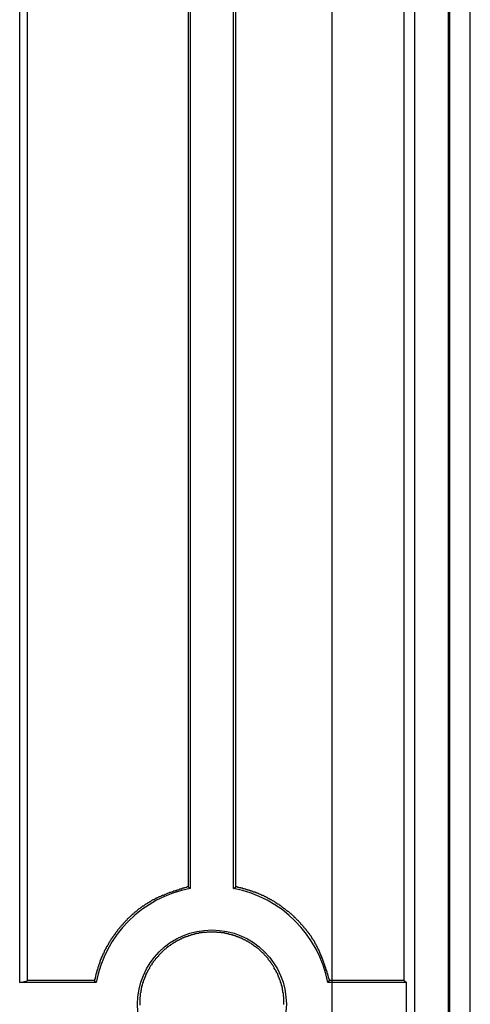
# Model space of a CAD drawing. Header units: millimetres. Extents: x 7187 to 8806, y -3756 to -2918.
# Tile 173 of 250: x 8392 to 8401, y -3543 to -3522. Entities that reach past the tile are written whole.
import ezdxf

# ---------------------------------------------------------------- set-up
doc = ezdxf.new("R2010")
doc.units = ezdxf.units.MM
doc.header["$LTSCALE"] = 3

msp = doc.modelspace()

# ---------------------------------------------------------------- linework, layer by layer
at = {"color": 3, "linetype": 'Continuous', "lineweight": 30}
msp.add_line((8398.58, -3656.206), (8398.58, -3429.206), dxfattribs=at)
at = {"linetype": 'Continuous', "lineweight": 30}
for p, q in [((8400.295, -3435.006), (8400.295, -3650.406)), ((8400.995, -3435.006), (8400.995, -3650.406)), ((8401.022, -3435.006), (8401.022, -3650.406)), ((8401.455, -3650.331), (8401.455, -3435.081)), ((8392.081, -3542.254), (8392.081, -3502.158)), ((8392.238, -3502.197), (8392.238, -3542.215)), ((8400.08, -3542.207), (8400.08, -3502.205)), ((8395.584, -3504.152), (8395.584, -3540.26)), ((8395.628, -3504.116), (8395.628, -3540.296)), ((8396.532, -3540.296), (8396.532, -3504.116)), ((8396.576, -3540.259), (8396.576, -3504.153)), ((8392.081, -3542.254), (8392.238, -3542.215)), ((8393.67, -3542.254), (8392.081, -3542.254)), ((8400.128, -3542.254), (8398.49, -3542.254)), ((8400.08, -3542.207), (8400.128, -3542.254)), ((8400.128, -3543.158), (8400.128, -3542.254))]:
    msp.add_line(p, q, dxfattribs=at)
at = {"linetype": 'Continuous', "lineweight": 30, "flags": 128}
for points in [[(8395.628, -3540.296), (8395.623, -3540.292), (8395.584, -3540.26)], [(8396.532, -3540.296), (8396.536, -3540.292), (8396.576, -3540.259)], [(8393.67, -3542.254), (8393.666, -3542.249), (8393.636, -3542.213)], [(8398.49, -3542.254), (8398.493, -3542.249), (8398.528, -3542.208)]]:
    msp.add_lwpolyline(points, dxfattribs=at)
at = {"linetype": 'Continuous', "lineweight": 30}
for points in [[(8395.588, -3540.261, 0), (8395.568, -3540.261, 0), (8395.558, -3540.271, 0), (8395.548, -3540.271, 0), (8395.538, -3540.271, 0), (8395.518, -3540.281, 0), (8395.508, -3540.281, 0), (8395.498, -3540.291, 0), (8395.488, -3540.291, 0), (8395.468, -3540.291, 0), (8395.458, -3540.301, 0), (8395.448, -3540.301, 0), (8395.438, -3540.311, 0), (8395.418, -3540.311, 0), (8395.408, -3540.311, 0), (8395.398, -3540.321, 0), (8395.388, -3540.321, 0), (8395.368, -3540.331, 0), (8395.358, -3540.331, 0), (8395.348, -3540.331, 0), (8395.338, -3540.341, 0), (8395.318, -3540.341, 0), (8395.308, -3540.351, 0), (8395.298, -3540.351, 0), (8395.288, -3540.351, 0), (8395.268, -3540.361, 0), (8395.258, -3540.361, 0), (8395.248, -3540.371, 0), (8395.238, -3540.371, 0), (8395.218, -3540.381, 0), (8395.208, -3540.381, 0), (8395.198, -3540.381, 0), (8395.188, -3540.391, 0), (8395.178, -3540.391, 0), (8395.158, -3540.401, 0), (8395.148, -3540.401, 0), (8395.138, -3540.411, 0), (8395.128, -3540.411, 0), (8395.108, -3540.421, 0), (8395.098, -3540.421, 0), (8395.088, -3540.431, 0), (8395.078, -3540.431, 0), (8395.068, -3540.441, 0), (8395.048, -3540.441, 0), (8395.038, -3540.451, 0), (8395.028, -3540.451, 0), (8395.018, -3540.461, 0), (8395.008, -3540.461, 0), (8394.988, -3540.471, 0), (8394.978, -3540.471, 0), (8394.968, -3540.481, 0), (8394.958, -3540.481, 0), (8394.948, -3540.491, 0), (8394.938, -3540.491, 0), (8394.918, -3540.501, 0), (8394.908, -3540.501, 0), (8394.898, -3540.511, 0), (8394.888, -3540.521, 0), (8394.878, -3540.521, 0), (8394.868, -3540.531, 0), (8394.848, -3540.531, 0), (8394.838, -3540.541, 0), (8394.828, -3540.551, 0), (8394.818, -3540.551, 0), (8394.808, -3540.561, 0), (8394.798, -3540.571, 0), (8394.788, -3540.571, 0), (8394.778, -3540.581, 0), (8394.758, -3540.591, 0), (8394.748, -3540.591, 0), (8394.738, -3540.601, 0), (8394.728, -3540.611, 0), (8394.718, -3540.611, 0), (8394.708, -3540.621, 0), (8394.698, -3540.631, 0), (8394.688, -3540.631, 0), (8394.678, -3540.641, 0), (8394.668, -3540.651, 0), (8394.658, -3540.661, 0), (8394.638, -3540.661, 0), (8394.628, -3540.671, 0), (8394.618, -3540.681, 0), (8394.608, -3540.691, 0), (8394.598, -3540.691, 0), (8394.588, -3540.701, 0), (8394.578, -3540.711, 0), (8394.568, -3540.721, 0), (8394.558, -3540.721, 0), (8394.548, -3540.731, 0), (8394.538, -3540.741, 0), (8394.528, -3540.751, 0), (8394.518, -3540.761, 0), (8394.508, -3540.771, 0), (8394.498, -3540.771, 0), (8394.488, -3540.781, 0), (8394.478, -3540.791, 0), (8394.468, -3540.801, 0), (8394.458, -3540.811, 0), (8394.448, -3540.821, 0), (8394.438, -3540.831, 0), (8394.428, -3540.831, 0), (8394.418, -3540.841, 0), (8394.408, -3540.851, 0), (8394.398, -3540.861, 0), (8394.388, -3540.871, 0), (8394.378, -3540.881, 0), (8394.368, -3540.891, 0), (8394.358, -3540.901, 0), (8394.348, -3540.911, 0), (8394.338, -3540.911, 0), (8394.328, -3540.921, 0), (8394.318, -3540.931, 0), (8394.318, -3540.941, 0), (8394.308, -3540.951, 0), (8394.298, -3540.961, 0), (8394.288, -3540.971, 0), (8394.278, -3540.981, 0), (8394.268, -3540.991, 0), (8394.258, -3541.001, 0), (8394.248, -3541.011, 0), (8394.238, -3541.021, 0), (8394.228, -3541.031, 0), (8394.228, -3541.041, 0), (8394.218, -3541.051, 0), (8394.208, -3541.061, 0), (8394.198, -3541.071, 0), (8394.188, -3541.081, 0), (8394.178, -3541.091, 0), (8394.168, -3541.101, 0), (8394.158, -3541.111, 0), (8394.158, -3541.121, 0), (8394.148, -3541.131, 0), (8394.138, -3541.141, 0), (8394.128, -3541.151, 0), (8394.118, -3541.161, 0), (8394.118, -3541.171, 0), (8394.108, -3541.181, 0), (8394.098, -3541.191, 0), (8394.088, -3541.201, 0), (8394.078, -3541.211, 0), (8394.078, -3541.221, 0), (8394.068, -3541.231, 0), (8394.058, -3541.251, 0), (8394.048, -3541.261, 0), (8394.038, -3541.271, 0), (8394.038, -3541.281, 0), (8394.028, -3541.291, 0), (8394.018, -3541.301, 0), (8394.008, -3541.311, 0), (8394.008, -3541.321, 0), (8393.998, -3541.331, 0), (8393.988, -3541.341, 0), (8393.978, -3541.351, 0), (8393.978, -3541.361, 0), (8393.968, -3541.381, 0), (8393.958, -3541.391, 0), (8393.958, -3541.401, 0), (8393.948, -3541.411, 0), (8393.938, -3541.421, 0), (8393.938, -3541.431, 0), (8393.928, -3541.441, 0), (8393.918, -3541.451, 0), (8393.918, -3541.471, 0), (8393.908, -3541.481, 0), (8393.898, -3541.491, 0), (8393.898, -3541.501, 0), (8393.888, -3541.511, 0), (8393.878, -3541.521, 0), (8393.878, -3541.531, 0), (8393.868, -3541.551, 0), (8393.868, -3541.561, 0), (8393.858, -3541.571, 0), (8393.848, -3541.581, 0), (8393.848, -3541.591, 0), (8393.838, -3541.601, 0), (8393.838, -3541.621, 0), (8393.828, -3541.631, 0), (8393.828, -3541.641, 0), (8393.818, -3541.651, 0), (8393.808, -3541.661, 0), (8393.808, -3541.681, 0), (8393.798, -3541.691, 0), (8393.798, -3541.701, 0), (8393.788, -3541.711, 0), (8393.788, -3541.721, 0), (8393.778, -3541.741, 0), (8393.778, -3541.751, 0), (8393.768, -3541.761, 0), (8393.768, -3541.771, 0), (8393.758, -3541.781, 0), (8393.758, -3541.801, 0), (8393.748, -3541.811, 0), (8393.748, -3541.821, 0), (8393.748, -3541.831, 0), (8393.738, -3541.851, 0), (8393.738, -3541.861, 0), (8393.728, -3541.871, 0), (8393.728, -3541.881, 0), (8393.718, -3541.901, 0), (8393.718, -3541.911, 0), (8393.718, -3541.921, 0), (8393.708, -3541.931, 0), (8393.708, -3541.951, 0), (8393.708, -3541.961, 0), (8393.698, -3541.971, 0), (8393.698, -3541.981, 0), (8393.688, -3542.001, 0), (8393.688, -3542.011, 0), (8393.688, -3542.021, 0), (8393.678, -3542.031, 0), (8393.678, -3542.051, 0), (8393.678, -3542.061, 0), (8393.668, -3542.071, 0), (8393.668, -3542.081, 0), (8393.668, -3542.101, 0), (8393.658, -3542.111, 0), (8393.658, -3542.121, 0), (8393.658, -3542.141, 0), (8393.648, -3542.151, 0), (8393.648, -3542.161, 0), (8393.648, -3542.171, 0), (8393.638, -3542.191, 0), (8393.638, -3542.201, 0), (8393.638, -3542.211, 0)], [(8398.528, -3542.211, 0), (8398.528, -3542.191, 0), (8398.518, -3542.181, 0), (8398.518, -3542.171, 0), (8398.508, -3542.161, 0), (8398.508, -3542.141, 0), (8398.508, -3542.131, 0), (8398.498, -3542.121, 0), (8398.498, -3542.111, 0), (8398.488, -3542.091, 0), (8398.488, -3542.081, 0), (8398.488, -3542.071, 0), (8398.478, -3542.061, 0), (8398.478, -3542.041, 0), (8398.478, -3542.031, 0), (8398.468, -3542.021, 0), (8398.468, -3542.011, 0), (8398.458, -3541.991, 0), (8398.458, -3541.981, 0), (8398.448, -3541.971, 0), (8398.448, -3541.961, 0), (8398.448, -3541.941, 0), (8398.438, -3541.931, 0), (8398.438, -3541.921, 0), (8398.428, -3541.911, 0), (8398.428, -3541.891, 0), (8398.428, -3541.881, 0), (8398.418, -3541.871, 0), (8398.418, -3541.861, 0), (8398.408, -3541.841, 0), (8398.408, -3541.831, 0), (8398.398, -3541.821, 0), (8398.398, -3541.811, 0), (8398.388, -3541.791, 0), (8398.388, -3541.781, 0), (8398.388, -3541.771, 0), (8398.378, -3541.761, 0), (8398.378, -3541.751, 0), (8398.368, -3541.731, 0), (8398.368, -3541.721, 0), (8398.358, -3541.711, 0), (8398.358, -3541.701, 0), (8398.348, -3541.681, 0), (8398.348, -3541.671, 0), (8398.338, -3541.661, 0), (8398.338, -3541.651, 0), (8398.328, -3541.641, 0), (8398.328, -3541.621, 0), (8398.318, -3541.611, 0), (8398.318, -3541.601, 0), (8398.308, -3541.591, 0), (8398.308, -3541.581, 0), (8398.298, -3541.571, 0), (8398.288, -3541.551, 0), (8398.288, -3541.541, 0), (8398.278, -3541.531, 0), (8398.278, -3541.521, 0), (8398.268, -3541.511, 0), (8398.268, -3541.501, 0), (8398.258, -3541.481, 0), (8398.248, -3541.471, 0), (8398.248, -3541.461, 0), (8398.238, -3541.451, 0), (8398.228, -3541.441, 0), (8398.228, -3541.431, 0), (8398.218, -3541.421, 0), (8398.218, -3541.401, 0), (8398.208, -3541.391, 0), (8398.198, -3541.381, 0), (8398.198, -3541.371, 0), (8398.188, -3541.361, 0), (8398.178, -3541.351, 0), (8398.168, -3541.341, 0), (8398.168, -3541.331, 0), (8398.158, -3541.321, 0), (8398.148, -3541.301, 0), (8398.148, -3541.291, 0), (8398.138, -3541.281, 0), (8398.128, -3541.271, 0), (8398.118, -3541.261, 0), (8398.118, -3541.251, 0), (8398.108, -3541.241, 0), (8398.098, -3541.231, 0), (8398.088, -3541.221, 0), (8398.088, -3541.211, 0), (8398.078, -3541.201, 0), (8398.068, -3541.191, 0), (8398.058, -3541.181, 0), (8398.048, -3541.171, 0), (8398.048, -3541.161, 0), (8398.038, -3541.151, 0), (8398.028, -3541.141, 0), (8398.018, -3541.131, 0), (8398.008, -3541.121, 0), (8397.998, -3541.111, 0), (8397.998, -3541.101, 0), (8397.988, -3541.091, 0), (8397.978, -3541.081, 0), (8397.968, -3541.071, 0), (8397.958, -3541.061, 0), (8397.948, -3541.051, 0), (8397.938, -3541.041, 0), (8397.928, -3541.031, 0), (8397.928, -3541.021, 0), (8397.918, -3541.011, 0), (8397.908, -3541.001, 0), (8397.898, -3540.991, 0), (8397.888, -3540.981, 0), (8397.878, -3540.971, 0), (8397.868, -3540.961, 0), (8397.858, -3540.951, 0), (8397.848, -3540.941, 0), (8397.838, -3540.931, 0), (8397.828, -3540.921, 0), (8397.818, -3540.911, 0), (8397.808, -3540.901, 0), (8397.798, -3540.901, 0), (8397.788, -3540.891, 0), (8397.788, -3540.881, 0), (8397.778, -3540.871, 0), (8397.768, -3540.861, 0), (8397.758, -3540.851, 0), (8397.748, -3540.841, 0), (8397.738, -3540.831, 0), (8397.728, -3540.821, 0), (8397.718, -3540.821, 0), (8397.708, -3540.811, 0), (8397.698, -3540.801, 0), (8397.688, -3540.791, 0), (8397.678, -3540.781, 0), (8397.668, -3540.771, 0), (8397.658, -3540.771, 0), (8397.638, -3540.761, 0), (8397.628, -3540.751, 0), (8397.618, -3540.741, 0), (8397.608, -3540.731, 0), (8397.598, -3540.721, 0), (8397.588, -3540.721, 0), (8397.578, -3540.711, 0), (8397.568, -3540.701, 0), (8397.558, -3540.691, 0), (8397.548, -3540.691, 0), (8397.538, -3540.681, 0), (8397.528, -3540.671, 0), (8397.518, -3540.661, 0), (8397.508, -3540.651, 0), (8397.498, -3540.651, 0), (8397.488, -3540.641, 0), (8397.478, -3540.631, 0), (8397.458, -3540.621, 0), (8397.448, -3540.621, 0), (8397.438, -3540.611, 0), (8397.428, -3540.601, 0), (8397.418, -3540.601, 0), (8397.408, -3540.591, 0), (8397.398, -3540.581, 0), (8397.388, -3540.571, 0), (8397.378, -3540.571, 0), (8397.368, -3540.561, 0), (8397.348, -3540.551, 0), (8397.338, -3540.551, 0), (8397.328, -3540.541, 0), (8397.318, -3540.531, 0), (8397.308, -3540.531, 0), (8397.298, -3540.521, 0), (8397.288, -3540.521, 0), (8397.268, -3540.511, 0), (8397.258, -3540.501, 0), (8397.248, -3540.501, 0), (8397.238, -3540.491, 0), (8397.228, -3540.481, 0), (8397.218, -3540.481, 0), (8397.198, -3540.471, 0), (8397.188, -3540.471, 0), (8397.178, -3540.461, 0), (8397.168, -3540.461, 0), (8397.158, -3540.451, 0), (8397.148, -3540.441, 0), (8397.128, -3540.441, 0), (8397.118, -3540.431, 0), (8397.108, -3540.431, 0), (8397.098, -3540.421, 0), (8397.088, -3540.421, 0), (8397.068, -3540.411, 0), (8397.058, -3540.411, 0), (8397.048, -3540.401, 0), (8397.038, -3540.401, 0), (8397.028, -3540.391, 0), (8397.008, -3540.391, 0), (8396.998, -3540.381, 0), (8396.988, -3540.381, 0), (8396.978, -3540.371, 0), (8396.968, -3540.371, 0), (8396.948, -3540.371, 0), (8396.938, -3540.361, 0), (8396.928, -3540.361, 0), (8396.918, -3540.351, 0), (8396.898, -3540.351, 0), (8396.888, -3540.341, 0), (8396.878, -3540.341, 0), (8396.868, -3540.341, 0), (8396.848, -3540.331, 0), (8396.838, -3540.331, 0), (8396.828, -3540.331, 0), (8396.818, -3540.321, 0), (8396.798, -3540.321, 0), (8396.788, -3540.311, 0), (8396.778, -3540.311, 0), (8396.768, -3540.311, 0), (8396.748, -3540.301, 0), (8396.738, -3540.301, 0), (8396.728, -3540.301, 0), (8396.718, -3540.291, 0), (8396.698, -3540.291, 0), (8396.688, -3540.291, 0), (8396.678, -3540.281, 0), (8396.668, -3540.281, 0), (8396.648, -3540.281, 0), (8396.638, -3540.271, 0), (8396.628, -3540.271, 0), (8396.618, -3540.271, 0), (8396.598, -3540.261, 0), (8396.588, -3540.261, 0), (8396.578, -3540.261, 0)], [(8397.578, -3542.711, 0), (8397.578, -3542.701, 0), (8397.578, -3542.691, 0), (8397.578, -3542.671, 0), (8397.578, -3542.661, 0), (8397.578, -3542.651, 0), (8397.578, -3542.631, 0), (8397.578, -3542.621, 0), (8397.578, -3542.611, 0), (8397.578, -3542.591, 0), (8397.578, -3542.581, 0), (8397.578, -3542.571, 0), (8397.578, -3542.551, 0), (8397.568, -3542.541, 0), (8397.568, -3542.531, 0), (8397.568, -3542.511, 0), (8397.568, -3542.501, 0), (8397.568, -3542.491, 0), (8397.568, -3542.471, 0), (8397.558, -3542.461, 0), (8397.558, -3542.451, 0), (8397.558, -3542.431, 0), (8397.558, -3542.421, 0), (8397.548, -3542.411, 0), (8397.548, -3542.391, 0), (8397.548, -3542.381, 0), (8397.548, -3542.371, 0), (8397.538, -3542.351, 0), (8397.538, -3542.341, 0), (8397.538, -3542.331, 0), (8397.528, -3542.311, 0), (8397.528, -3542.301, 0), (8397.528, -3542.291, 0), (8397.518, -3542.271, 0), (8397.518, -3542.261, 0), (8397.508, -3542.251, 0), (8397.508, -3542.241, 0), (8397.508, -3542.221, 0), (8397.498, -3542.211, 0), (8397.498, -3542.201, 0), (8397.488, -3542.191, 0), (8397.488, -3542.171, 0), (8397.478, -3542.161, 0), (8397.478, -3542.151, 0), (8397.468, -3542.141, 0), (8397.468, -3542.121, 0), (8397.458, -3542.111, 0), (8397.458, -3542.101, 0), (8397.448, -3542.091, 0), (8397.448, -3542.071, 0), (8397.438, -3542.061, 0), (8397.428, -3542.051, 0), (8397.428, -3542.041, 0), (8397.418, -3542.021, 0), (8397.418, -3542.011, 0), (8397.408, -3542.001, 0), (8397.398, -3541.991, 0), (8397.398, -3541.981, 0), (8397.388, -3541.971, 0), (8397.378, -3541.951, 0), (8397.378, -3541.941, 0), (8397.368, -3541.931, 0), (8397.358, -3541.921, 0), (8397.358, -3541.911, 0), (8397.348, -3541.901, 0), (8397.338, -3541.881, 0), (8397.328, -3541.871, 0), (8397.328, -3541.861, 0), (8397.318, -3541.851, 0), (8397.308, -3541.841, 0), (8397.298, -3541.831, 0), (8397.288, -3541.821, 0), (8397.288, -3541.811, 0), (8397.278, -3541.801, 0), (8397.268, -3541.791, 0), (8397.258, -3541.781, 0), (8397.248, -3541.761, 0), (8397.248, -3541.751, 0), (8397.238, -3541.741, 0), (8397.228, -3541.731, 0), (8397.218, -3541.721, 0), (8397.208, -3541.711, 0), (8397.198, -3541.701, 0), (8397.188, -3541.691, 0), (8397.178, -3541.681, 0), (8397.168, -3541.671, 0), (8397.168, -3541.661, 0), (8397.158, -3541.651, 0), (8397.148, -3541.641, 0), (8397.138, -3541.631, 0), (8397.128, -3541.631, 0), (8397.118, -3541.621, 0), (8397.108, -3541.611, 0), (8397.098, -3541.601, 0), (8397.088, -3541.591, 0), (8397.078, -3541.581, 0), (8397.068, -3541.571, 0), (8397.058, -3541.561, 0), (8397.048, -3541.551, 0), (8397.038, -3541.541, 0), (8397.028, -3541.541, 0), (8397.018, -3541.531, 0), (8397.008, -3541.521, 0), (8396.988, -3541.511, 0), (8396.978, -3541.501, 0), (8396.968, -3541.501, 0), (8396.958, -3541.491, 0), (8396.948, -3541.481, 0), (8396.938, -3541.471, 0), (8396.928, -3541.461, 0), (8396.918, -3541.461, 0), (8396.908, -3541.451, 0), (8396.898, -3541.441, 0), (8396.878, -3541.431, 0), (8396.868, -3541.431, 0), (8396.858, -3541.421, 0), (8396.848, -3541.411, 0), (8396.838, -3541.411, 0), (8396.828, -3541.401, 0), (8396.818, -3541.391, 0), (8396.798, -3541.391, 0), (8396.788, -3541.381, 0), (8396.778, -3541.371, 0), (8396.768, -3541.371, 0), (8396.758, -3541.361, 0), (8396.738, -3541.361, 0), (8396.728, -3541.351, 0), (8396.718, -3541.341, 0), (8396.708, -3541.341, 0), (8396.698, -3541.331, 0), (8396.678, -3541.331, 0), (8396.668, -3541.321, 0), (8396.658, -3541.321, 0), (8396.648, -3541.311, 0), (8396.628, -3541.311, 0), (8396.618, -3541.301, 0), (8396.608, -3541.301, 0), (8396.598, -3541.291, 0), (8396.578, -3541.291, 0), (8396.568, -3541.281, 0), (8396.558, -3541.281, 0), (8396.548, -3541.271, 0), (8396.528, -3541.271, 0), (8396.518, -3541.271, 0), (8396.508, -3541.261, 0), (8396.488, -3541.261, 0), (8396.478, -3541.261, 0), (8396.468, -3541.251, 0), (8396.458, -3541.251, 0), (8396.438, -3541.251, 0), (8396.428, -3541.241, 0), (8396.418, -3541.241, 0), (8396.398, -3541.241, 0), (8396.388, -3541.231, 0), (8396.378, -3541.231, 0), (8396.358, -3541.231, 0), (8396.348, -3541.231, 0), (8396.338, -3541.221, 0), (8396.318, -3541.221, 0), (8396.308, -3541.221, 0), (8396.298, -3541.221, 0), (8396.278, -3541.221, 0), (8396.268, -3541.211, 0), (8396.258, -3541.211, 0), (8396.238, -3541.211, 0), (8396.228, -3541.211, 0), (8396.218, -3541.211, 0), (8396.198, -3541.211, 0), (8396.188, -3541.211, 0), (8396.178, -3541.201, 0), (8396.158, -3541.201, 0), (8396.148, -3541.201, 0), (8396.138, -3541.201, 0), (8396.118, -3541.201, 0), (8396.108, -3541.201, 0), (8396.098, -3541.201, 0), (8396.078, -3541.201, 0), (8396.068, -3541.201, 0), (8396.058, -3541.201, 0), (8396.038, -3541.201, 0), (8396.028, -3541.201, 0), (8396.018, -3541.201, 0), (8395.998, -3541.201, 0), (8395.988, -3541.201, 0), (8395.978, -3541.201, 0), (8395.958, -3541.211, 0), (8395.948, -3541.211, 0), (8395.938, -3541.211, 0), (8395.918, -3541.211, 0), (8395.908, -3541.211, 0), (8395.898, -3541.211, 0), (8395.878, -3541.211, 0), (8395.868, -3541.221, 0), (8395.858, -3541.221, 0), (8395.838, -3541.221, 0), (8395.828, -3541.221, 0), (8395.818, -3541.221, 0), (8395.798, -3541.231, 0), (8395.788, -3541.231, 0), (8395.778, -3541.231, 0), (8395.758, -3541.231, 0), (8395.748, -3541.241, 0), (8395.738, -3541.241, 0), (8395.728, -3541.241, 0), (8395.708, -3541.251, 0), (8395.698, -3541.251, 0), (8395.688, -3541.251, 0), (8395.668, -3541.261, 0), (8395.658, -3541.261, 0), (8395.648, -3541.261, 0), (8395.638, -3541.271, 0), (8395.618, -3541.271, 0), (8395.608, -3541.281, 0), (8395.598, -3541.281, 0), (8395.578, -3541.291, 0), (8395.568, -3541.291, 0), (8395.558, -3541.291, 0), (8395.548, -3541.301, 0), (8395.528, -3541.301, 0), (8395.518, -3541.311, 0), (8395.508, -3541.311, 0), (8395.498, -3541.321, 0), (8395.478, -3541.321, 0), (8395.468, -3541.331, 0), (8395.458, -3541.331, 0), (8395.448, -3541.341, 0), (8395.438, -3541.351, 0), (8395.418, -3541.351, 0), (8395.408, -3541.361, 0), (8395.398, -3541.361, 0), (8395.388, -3541.371, 0), (8395.378, -3541.381, 0), (8395.358, -3541.381, 0), (8395.348, -3541.391, 0), (8395.338, -3541.401, 0), (8395.328, -3541.401, 0), (8395.318, -3541.411, 0), (8395.308, -3541.421, 0), (8395.288, -3541.421, 0), (8395.278, -3541.431, 0), (8395.268, -3541.441, 0), (8395.258, -3541.441, 0), (8395.248, -3541.451, 0), (8395.238, -3541.461, 0), (8395.228, -3541.471, 0), (8395.218, -3541.471, 0), (8395.208, -3541.481, 0), (8395.188, -3541.491, 0), (8395.178, -3541.501, 0), (8395.168, -3541.511, 0), (8395.158, -3541.511, 0), (8395.148, -3541.521, 0), (8395.138, -3541.531, 0), (8395.128, -3541.541, 0), (8395.118, -3541.551, 0), (8395.108, -3541.561, 0), (8395.098, -3541.561, 0), (8395.088, -3541.571, 0), (8395.078, -3541.581, 0), (8395.068, -3541.591, 0), (8395.058, -3541.601, 0), (8395.048, -3541.611, 0), (8395.038, -3541.621, 0), (8395.028, -3541.631, 0), (8395.018, -3541.641, 0), (8395.008, -3541.651, 0), (8394.998, -3541.661, 0), (8394.988, -3541.671, 0), (8394.978, -3541.681, 0), (8394.968, -3541.691, 0), (8394.968, -3541.701, 0), (8394.958, -3541.711, 0), (8394.948, -3541.721, 0), (8394.938, -3541.731, 0), (8394.928, -3541.741, 0), (8394.918, -3541.751, 0), (8394.908, -3541.761, 0), (8394.898, -3541.771, 0), (8394.898, -3541.781, 0), (8394.888, -3541.791, 0), (8394.878, -3541.801, 0), (8394.868, -3541.811, 0), (8394.858, -3541.821, 0), (8394.858, -3541.831, 0), (8394.848, -3541.841, 0), (8394.838, -3541.851, 0), (8394.828, -3541.871, 0), (8394.828, -3541.881, 0), (8394.818, -3541.891, 0), (8394.808, -3541.901, 0), (8394.798, -3541.911, 0), (8394.798, -3541.921, 0), (8394.788, -3541.931, 0), (8394.778, -3541.941, 0), (8394.778, -3541.961, 0), (8394.768, -3541.971, 0), (8394.758, -3541.981, 0), (8394.758, -3541.991, 0), (8394.748, -3542.001, 0), (8394.738, -3542.021, 0), (8394.738, -3542.031, 0), (8394.728, -3542.041, 0), (8394.728, -3542.051, 0), (8394.718, -3542.061, 0), (8394.708, -3542.081, 0), (8394.708, -3542.091, 0), (8394.698, -3542.101, 0), (8394.698, -3542.111, 0), (8394.688, -3542.131, 0), (8394.688, -3542.141, 0), (8394.678, -3542.151, 0), (8394.678, -3542.161, 0), (8394.668, -3542.181, 0), (8394.668, -3542.191, 0), (8394.658, -3542.201, 0), (8394.658, -3542.211, 0), (8394.648, -3542.231, 0), (8394.648, -3542.241, 0), (8394.648, -3542.251, 0), (8394.638, -3542.261, 0), (8394.638, -3542.281, 0), (8394.628, -3542.291, 0), (8394.628, -3542.301, 0), (8394.628, -3542.321, 0), (8394.618, -3542.331, 0), (8394.618, -3542.341, 0), (8394.618, -3542.361, 0), (8394.608, -3542.371, 0), (8394.608, -3542.381, 0), (8394.608, -3542.401, 0), (8394.608, -3542.411, 0), (8394.598, -3542.421, 0), (8394.598, -3542.441, 0), (8394.598, -3542.451, 0), (8394.598, -3542.461, 0), (8394.588, -3542.471, 0), (8394.588, -3542.491, 0), (8394.588, -3542.501, 0), (8394.588, -3542.521, 0), (8394.588, -3542.531, 0), (8394.588, -3542.541, 0), (8394.578, -3542.561, 0), (8394.578, -3542.571, 0), (8394.578, -3542.581, 0), (8394.578, -3542.601, 0), (8394.578, -3542.611, 0), (8394.578, -3542.621, 0), (8394.578, -3542.641, 0), (8394.578, -3542.651, 0), (8394.578, -3542.661, 0), (8394.578, -3542.681, 0), (8394.578, -3542.691, 0), (8394.578, -3542.701, 0), (8394.578, -3542.721, 0)], [(8393.638, -3542.211, 0), (8393.628, -3542.211, 0), (8393.618, -3542.211, 0), (8393.598, -3542.211, 0), (8393.588, -3542.211, 0), (8393.578, -3542.211, 0), (8393.568, -3542.211, 0), (8393.558, -3542.211, 0), (8393.548, -3542.211, 0), (8393.538, -3542.211, 0), (8393.528, -3542.211, 0), (8393.518, -3542.211, 0), (8393.508, -3542.211, 0), (8393.498, -3542.211, 0), (8393.478, -3542.211, 0), (8393.468, -3542.211, 0), (8393.458, -3542.211, 0), (8393.448, -3542.211, 0), (8393.438, -3542.211, 0), (8393.428, -3542.211, 0), (8393.418, -3542.211, 0), (8393.408, -3542.211, 0), (8393.398, -3542.211, 0), (8393.388, -3542.211, 0), (8393.378, -3542.211, 0), (8393.358, -3542.211, 0), (8393.348, -3542.211, 0), (8393.338, -3542.211, 0), (8393.328, -3542.211, 0), (8393.318, -3542.211, 0), (8393.308, -3542.211, 0), (8393.298, -3542.211, 0), (8393.288, -3542.211, 0), (8393.278, -3542.211, 0), (8393.268, -3542.211, 0), (8393.248, -3542.211, 0), (8393.238, -3542.211, 0), (8393.228, -3542.211, 0), (8393.218, -3542.211, 0), (8393.208, -3542.211, 0), (8393.198, -3542.211, 0), (8393.188, -3542.211, 0), (8393.178, -3542.211, 0), (8393.168, -3542.211, 0), (8393.158, -3542.211, 0), (8393.148, -3542.211, 0), (8393.128, -3542.211, 0), (8393.118, -3542.211, 0), (8393.108, -3542.211, 0), (8393.098, -3542.211, 0), (8393.088, -3542.211, 0), (8393.078, -3542.211, 0), (8393.068, -3542.211, 0), (8393.058, -3542.211, 0), (8393.048, -3542.211, 0), (8393.038, -3542.211, 0), (8393.028, -3542.211, 0), (8393.008, -3542.211, 0), (8392.998, -3542.211, 0), (8392.988, -3542.211, 0), (8392.978, -3542.211, 0), (8392.968, -3542.211, 0), (8392.958, -3542.211, 0), (8392.948, -3542.211, 0), (8392.938, -3542.211, 0), (8392.928, -3542.211, 0), (8392.918, -3542.211, 0), (8392.908, -3542.211, 0), (8392.888, -3542.211, 0), (8392.878, -3542.211, 0), (8392.868, -3542.211, 0), (8392.858, -3542.211, 0), (8392.848, -3542.211, 0), (8392.838, -3542.211, 0), (8392.828, -3542.211, 0), (8392.818, -3542.211, 0), (8392.808, -3542.211, 0), (8392.798, -3542.211, 0), (8392.788, -3542.211, 0), (8392.768, -3542.211, 0), (8392.758, -3542.211, 0), (8392.748, -3542.211, 0), (8392.738, -3542.211, 0), (8392.728, -3542.211, 0), (8392.718, -3542.211, 0), (8392.708, -3542.211, 0), (8392.698, -3542.211, 0), (8392.688, -3542.211, 0), (8392.678, -3542.211, 0), (8392.668, -3542.211, 0), (8392.648, -3542.211, 0), (8392.638, -3542.211, 0), (8392.628, -3542.211, 0), (8392.618, -3542.211, 0), (8392.608, -3542.211, 0), (8392.598, -3542.211, 0), (8392.588, -3542.211, 0), (8392.578, -3542.211, 0), (8392.568, -3542.211, 0), (8392.558, -3542.211, 0), (8392.548, -3542.211, 0), (8392.528, -3542.211, 0), (8392.518, -3542.211, 0), (8392.508, -3542.211, 0), (8392.498, -3542.211, 0), (8392.488, -3542.211, 0), (8392.478, -3542.211, 0), (8392.468, -3542.211, 0), (8392.458, -3542.211, 0), (8392.448, -3542.211, 0), (8392.438, -3542.211, 0), (8392.428, -3542.211, 0), (8392.408, -3542.211, 0), (8392.398, -3542.211, 0), (8392.388, -3542.211, 0), (8392.378, -3542.211, 0), (8392.368, -3542.211, 0), (8392.358, -3542.211, 0), (8392.348, -3542.211, 0), (8392.338, -3542.211, 0), (8392.328, -3542.211, 0), (8392.318, -3542.211, 0), (8392.308, -3542.211, 0), (8392.288, -3542.211, 0), (8392.278, -3542.211, 0), (8392.268, -3542.211, 0), (8392.258, -3542.211, 0), (8392.248, -3542.211, 0), (8392.238, -3542.211, 0)], [(8400.078, -3542.211, 0), (8400.068, -3542.211, 0), (8400.058, -3542.211, 0), (8400.048, -3542.211, 0), (8400.028, -3542.211, 0), (8400.018, -3542.211, 0), (8400.008, -3542.211, 0), (8399.998, -3542.211, 0), (8399.988, -3542.211, 0), (8399.968, -3542.211, 0), (8399.958, -3542.211, 0), (8399.948, -3542.211, 0), (8399.938, -3542.211, 0), (8399.918, -3542.211, 0), (8399.908, -3542.211, 0), (8399.898, -3542.211, 0), (8399.888, -3542.211, 0), (8399.878, -3542.211, 0), (8399.858, -3542.211, 0), (8399.848, -3542.211, 0), (8399.838, -3542.211, 0), (8399.828, -3542.211, 0), (8399.818, -3542.211, 0), (8399.798, -3542.211, 0), (8399.788, -3542.211, 0), (8399.778, -3542.211, 0), (8399.768, -3542.211, 0), (8399.748, -3542.211, 0), (8399.738, -3542.211, 0), (8399.728, -3542.211, 0), (8399.718, -3542.211, 0), (8399.708, -3542.211, 0), (8399.688, -3542.211, 0), (8399.678, -3542.211, 0), (8399.668, -3542.211, 0), (8399.658, -3542.211, 0), (8399.648, -3542.211, 0), (8399.628, -3542.211, 0), (8399.618, -3542.211, 0), (8399.608, -3542.211, 0), (8399.598, -3542.211, 0), (8399.578, -3542.211, 0), (8399.568, -3542.211, 0), (8399.558, -3542.211, 0), (8399.548, -3542.211, 0), (8399.538, -3542.211, 0), (8399.518, -3542.211, 0), (8399.508, -3542.211, 0), (8399.498, -3542.211, 0), (8399.488, -3542.211, 0), (8399.478, -3542.211, 0), (8399.458, -3542.211, 0), (8399.448, -3542.211, 0), (8399.438, -3542.211, 0), (8399.428, -3542.211, 0), (8399.418, -3542.211, 0), (8399.398, -3542.211, 0), (8399.388, -3542.211, 0), (8399.378, -3542.211, 0), (8399.368, -3542.211, 0), (8399.348, -3542.211, 0), (8399.338, -3542.211, 0), (8399.328, -3542.211, 0), (8399.318, -3542.211, 0), (8399.308, -3542.211, 0), (8399.288, -3542.211, 0), (8399.278, -3542.211, 0), (8399.268, -3542.211, 0), (8399.258, -3542.211, 0), (8399.248, -3542.211, 0), (8399.228, -3542.211, 0), (8399.218, -3542.211, 0), (8399.208, -3542.211, 0), (8399.198, -3542.211, 0), (8399.178, -3542.211, 0), (8399.168, -3542.211, 0), (8399.158, -3542.211, 0), (8399.148, -3542.211, 0), (8399.138, -3542.211, 0), (8399.118, -3542.211, 0), (8399.108, -3542.211, 0), (8399.098, -3542.211, 0), (8399.088, -3542.211, 0), (8399.078, -3542.211, 0), (8399.058, -3542.211, 0), (8399.048, -3542.211, 0), (8399.038, -3542.211, 0), (8399.028, -3542.211, 0), (8399.008, -3542.211, 0), (8398.998, -3542.211, 0), (8398.988, -3542.211, 0), (8398.978, -3542.211, 0), (8398.968, -3542.211, 0), (8398.948, -3542.211, 0), (8398.938, -3542.211, 0), (8398.928, -3542.211, 0), (8398.918, -3542.211, 0), (8398.908, -3542.211, 0), (8398.888, -3542.211, 0), (8398.878, -3542.211, 0), (8398.868, -3542.211, 0), (8398.858, -3542.211, 0), (8398.838, -3542.211, 0), (8398.828, -3542.211, 0), (8398.818, -3542.211, 0), (8398.808, -3542.211, 0), (8398.798, -3542.211, 0), (8398.778, -3542.211, 0), (8398.768, -3542.211, 0), (8398.758, -3542.211, 0), (8398.748, -3542.211, 0), (8398.738, -3542.211, 0), (8398.718, -3542.211, 0), (8398.708, -3542.211, 0), (8398.698, -3542.211, 0), (8398.688, -3542.211, 0), (8398.678, -3542.211, 0), (8398.658, -3542.211, 0), (8398.648, -3542.211, 0), (8398.638, -3542.211, 0), (8398.628, -3542.211, 0), (8398.608, -3542.211, 0), (8398.598, -3542.211, 0), (8398.588, -3542.211, 0), (8398.578, -3542.211, 0), (8398.568, -3542.211, 0), (8398.548, -3542.211, 0), (8398.538, -3542.211, 0), (8398.528, -3542.211, 0)]]:
    msp.add_polyline3d(points, dxfattribs=at)
msp.add_circle((8396.08, -3542.706), 1.548, dxfattribs=at)
for start, end in [(100.6227, 169.3773), (10.6227, 79.3773)]:
    msp.add_arc((8396.08, -3542.706), 2.452, start, end, dxfattribs=at)

doc.saveas('drawing.dxf')
